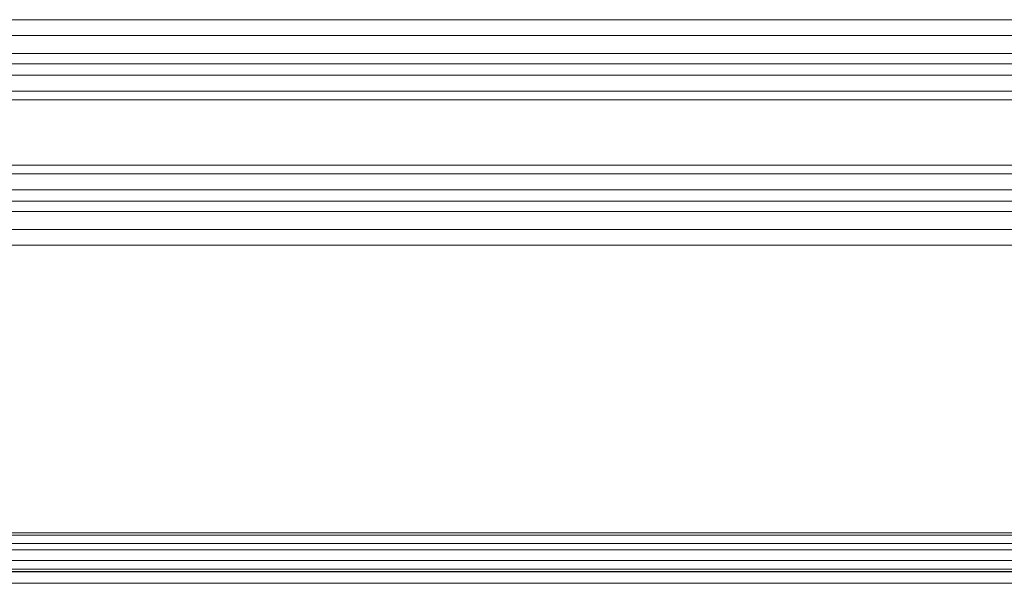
# Model space of a CAD drawing. Header units: millimetres. Extents: x 0 to 1118, y 0 to 864.
# Tile 127 of 256: x 256 to 311, y 482 to 514. Entities that reach past the tile are written whole.
import ezdxf

# ---------------------------------------------------------------- set-up
doc = ezdxf.new("R2010")
doc.units = ezdxf.units.MM

msp = doc.modelspace()

# ---------------------------------------------------------------- linework, layer by layer
at = {"color": 7, "linetype": 'Continuous', "lineweight": 15}
for p, q in [((372.229, 513.887), (203.479, 513.887)), ((203.479, 501.187), (372.229, 501.187)), ((194.517, 485.012), (381.192, 485.012)), ((381.192, 484.866), (194.517, 484.866)), ((194.517, 484.409), (381.192, 484.409)), ((381.192, 484.055), (194.517, 484.055)), ((194.517, 483.45), (381.192, 483.45)), ((193.946, 482.812), (381.763, 482.812)), ((381.192, 482.95), (194.517, 482.95)), ((381.192, 482.825), (194.517, 482.825)), ((193.946, 482.162), (381.763, 482.162))]:
    msp.add_line(p, q, dxfattribs=at)
at = {"color": 9, "linetype": 'Continuous', "lineweight": 15}
for p, q in [((203.479, 513.003), (372.229, 513.003)), ((372.229, 511.981), (203.479, 511.981)), ((203.479, 511.404), (372.229, 511.404)), ((372.229, 510.769), (203.479, 510.769)), ((203.479, 509.86), (372.229, 509.86)), ((372.229, 509.385), (203.479, 509.385)), ((203.479, 505.69), (372.229, 505.69)), ((372.229, 505.214), (203.479, 505.214)), ((203.479, 504.305), (372.229, 504.305)), ((372.229, 503.67), (203.479, 503.67)), ((203.479, 503.094), (372.229, 503.094)), ((372.229, 502.071), (203.479, 502.071))]:
    msp.add_line(p, q, dxfattribs=at)

doc.saveas('drawing.dxf')
